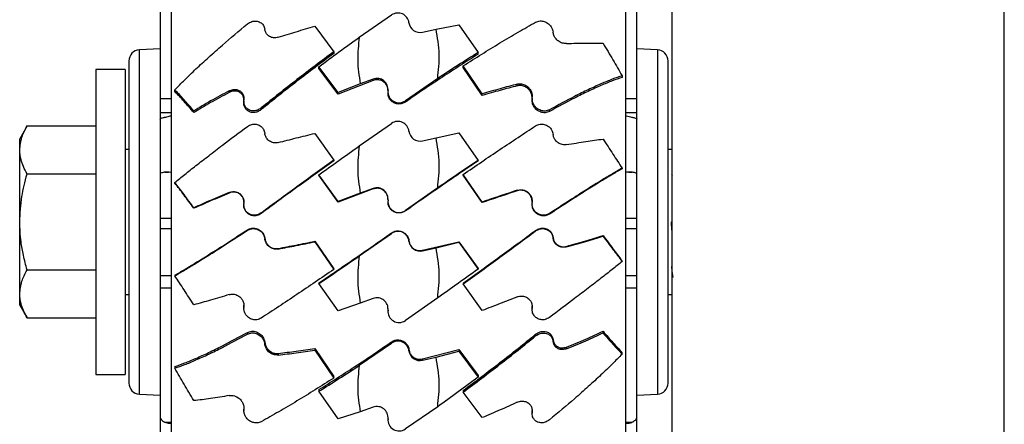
# Model space of a CAD drawing. Header units: inches. Extents: x 41.7 to 125.9, y 54.1 to 147.1.
# Tile 5 of 59: x 41.7 to 46.2, y 57.2 to 59. Entities that reach past the tile are written whole.
import ezdxf

# ---------------------------------------------------------------- set-up
doc = ezdxf.new("R2010")
doc.units = ezdxf.units.IN
doc.header["$LTSCALE"] = 20
doc.header["$MEASUREMENT"] = 0

msp = doc.modelspace()

# ---------------------------------------------------------------- linework, layer by layer
for p, q in [((42.4199, 61.3578), (42.4199, 54.8186)), ((42.4224, 58.0882), (42.4224, 61.3686)), ((44.4695, 61.3686), (44.4695, 58.0882)), ((44.472, 54.8186), (44.472, 61.3578)), ((44.679, 61.1982), (44.679, 56.4288)), ((46.179, 56.4288), (46.179, 61.1982)), ((42.371, 59.5603), (42.371, 58.6446)), ((44.521, 58.6446), (44.521, 59.5603)), ((43.2692, 58.9217), (43.4148, 59.0219)), ((43.0687, 58.971), (43.1548, 58.8559)), ((43.5539, 58.9445), (43.6159, 58.9582)), ((43.6159, 58.9582), (43.7187, 58.9769)), ((43.7187, 58.9769), (43.8048, 58.8521)), ((42.371, 58.8697), (42.2774, 58.8648)), ((42.2774, 58.852), (42.2774, 58.8648)), ((43.1548, 58.8559), (43.1548, 58.8484)), ((44.6146, 58.8648), (44.521, 58.8697)), ((44.6146, 58.8648), (44.6146, 58.5869)), ((42.23, 58.8149), (42.23, 58.8029)), ((42.2774, 57.3116), (42.2774, 58.852)), ((43.8048, 58.8446), (43.8048, 58.8521)), ((44.662, 58.5548), (44.662, 58.8149)), ((42.213, 58.7757), (42.081, 58.7757)), ((42.081, 58.7757), (42.081, 57.4007)), ((42.213, 58.7757), (42.213, 57.4007)), ((42.23, 58.8029), (42.23, 57.3615)), ((43.1732, 58.6718), (43.0872, 58.7884)), ((43.0872, 58.7809), (43.0872, 58.7884)), ((43.1732, 58.6643), (43.0872, 58.7809)), ((43.8232, 58.666), (43.7372, 58.7922)), ((43.7372, 58.7847), (43.7372, 58.7922)), ((43.8232, 58.6585), (43.7372, 58.7847)), ((43.332, 58.7266), (43.1732, 58.6643)), ((43.332, 58.7326), (43.2733, 58.7116)), ((43.332, 58.7266), (43.332, 58.7326)), ((43.6228, 58.735), (43.4771, 58.6348)), ((44.4548, 58.7478), (44.4548, 58.7403)), ((42.4372, 58.6766), (42.4372, 58.6841)), ((42.682, 58.6723), (42.682, 58.6797)), ((43.2733, 58.7116), (43.1732, 58.6718)), ((43.982, 58.7024), (43.982, 58.7099)), ((42.371, 58.6446), (42.371, 58.5812)), ((42.371, 58.6446), (42.4199, 58.6446)), ((42.7484, 58.6324), (42.7484, 58.6249)), ((43.1732, 58.6643), (43.1732, 58.6718)), ((43.3984, 58.6751), (43.3984, 58.6696)), ((43.4771, 58.6291), (43.4771, 58.6348)), ((43.8232, 58.6585), (43.8232, 58.666)), ((44.0484, 58.6448), (44.0484, 58.6373)), ((44.472, 58.6446), (44.521, 58.6446)), ((44.521, 58.5812), (44.521, 58.6446)), ((42.5232, 58.5816), (42.5232, 58.5891)), ((42.8271, 58.5948), (42.8271, 58.6023)), ((44.1271, 58.5866), (44.1271, 58.5941)), ((44.6146, 58.5869), (44.6146, 57.3116)), ((42.371, 58.5812), (42.371, 58.5524)), ((42.371, 58.5812), (42.4199, 58.5812)), ((42.371, 58.5524), (42.371, 58.3049)), ((44.472, 58.5812), (44.521, 58.5812)), ((44.521, 58.5524), (44.521, 58.5812)), ((44.521, 58.3049), (44.521, 58.5524)), ((44.662, 57.3615), (44.662, 58.5548)), ((41.7707, 58.5212), (41.7372, 58.4632)), ((41.7707, 58.5212), (42.081, 58.5212)), ((43.2692, 58.431), (43.4148, 58.5328)), ((41.7372, 58.413), (41.7372, 58.4632)), ((43.0687, 58.4879), (43.1548, 58.3671)), ((43.5539, 58.4543), (43.6159, 58.4682)), ((43.6159, 58.4682), (43.7187, 58.4899)), ((43.7187, 58.4899), (43.8048, 58.3659)), ((41.7372, 58.0882), (41.7372, 58.413)), ((42.23, 58.4157), (42.213, 58.4157)), ((44.679, 58.4157), (44.662, 58.4157)), ((43.1548, 58.3671), (43.1548, 58.3646)), ((43.8048, 58.3634), (43.8048, 58.3659)), ((44.4548, 58.3309), (44.4548, 58.3284)), ((41.7707, 58.3047), (42.081, 58.3047)), ((42.371, 58.3049), (42.371, 58.1059)), ((42.3925, 58.313), (42.4092, 58.313)), ((43.1732, 58.1799), (43.0872, 58.3011)), ((43.0872, 58.2986), (43.0872, 58.3011)), ((43.1732, 58.1774), (43.0872, 58.2986)), ((43.8232, 58.1779), (43.7372, 58.3024)), ((43.7372, 58.2999), (43.7372, 58.3024)), ((43.8232, 58.1754), (43.7372, 58.2999)), ((44.4855, 58.313), (44.4995, 58.313)), ((44.521, 58.1059), (44.521, 58.3049)), ((44.6816, 58.2981), (44.679, 58.3027)), ((42.4372, 58.2637), (42.4372, 58.2662)), ((43.332, 58.2369), (43.1732, 58.1774)), ((43.332, 58.2389), (43.2733, 58.2176)), ((43.332, 58.2369), (43.332, 58.2389)), ((43.6228, 58.2414), (43.4771, 58.1396)), ((42.682, 58.2187), (42.682, 58.2212)), ((43.2733, 58.2176), (43.1732, 58.1799)), ((43.982, 58.2288), (43.982, 58.2313)), ((42.5232, 58.1497), (42.5232, 58.1522)), ((42.7484, 58.1662), (42.7484, 58.1637)), ((43.1732, 58.1774), (43.1732, 58.1799)), ((43.3984, 58.1805), (43.3984, 58.1787)), ((43.8232, 58.1754), (43.8232, 58.1779)), ((44.0484, 58.1703), (44.0484, 58.1678)), ((42.371, 58.1059), (42.371, 58.058)), ((42.371, 58.1059), (42.4199, 58.1059)), ((42.8271, 58.1262), (42.8271, 58.1287)), ((43.4771, 58.1377), (43.4771, 58.1396)), ((44.1271, 58.1234), (44.1271, 58.126)), ((44.472, 58.1059), (44.521, 58.1059)), ((44.521, 58.058), (44.521, 58.1059)), ((41.7372, 57.7634), (41.7372, 58.0882)), ((42.371, 58.058), (42.371, 57.847)), ((42.371, 58.058), (42.4199, 58.058)), ((42.4224, 54.8078), (42.4224, 58.0882)), ((44.4695, 58.0882), (44.4695, 54.8078)), ((44.472, 58.058), (44.521, 58.058)), ((44.521, 57.847), (44.521, 58.058)), ((44.679, 58.0507), (44.6771, 58.0882)), ((42.7648, 58.053), (42.7648, 58.0504)), ((42.8432, 58.0116), (42.8432, 58.0141)), ((43.2692, 57.935), (43.4148, 58.0368)), ((43.4148, 58.0387), (43.4148, 58.0368)), ((44.0648, 58.0502), (44.0648, 58.0477)), ((44.1432, 58.0157), (44.1432, 58.0182)), ((44.3687, 58.0267), (44.3687, 58.0242)), ((42.9039, 57.9686), (42.9039, 57.966)), ((43.0687, 58.001), (43.1548, 57.8765)), ((43.0687, 58.001), (43.0687, 57.9985)), ((43.0687, 57.9985), (43.1548, 57.874)), ((43.4932, 58.0014), (43.4932, 58.0033)), ((43.5539, 57.9602), (43.7187, 57.999)), ((43.5539, 57.9582), (43.6159, 57.9721)), ((43.6159, 57.9721), (43.7187, 57.9965)), ((43.7187, 57.999), (43.7187, 57.9965)), ((43.7187, 57.999), (43.8048, 57.8778)), ((43.7187, 57.9965), (43.8048, 57.8753)), ((44.2039, 57.9781), (44.2039, 57.9756)), ((43.5539, 57.9602), (43.5539, 57.9582)), ((43.1548, 57.874), (43.1548, 57.8765)), ((43.8048, 57.8778), (43.8048, 57.8753)), ((44.4548, 57.9102), (44.4548, 57.9127)), ((41.7707, 57.8717), (42.081, 57.8717)), ((42.371, 57.847), (42.371, 57.789)), ((42.371, 57.847), (42.4199, 57.847)), ((42.4372, 57.848), (42.4372, 57.8455)), ((44.472, 57.847), (44.521, 57.847)), ((44.521, 57.789), (44.521, 57.847)), ((44.679, 57.8508), (44.6858, 57.839)), ((42.371, 57.789), (42.371, 57.2082)), ((42.4199, 57.789), (42.371, 57.789)), ((43.0872, 57.8131), (43.0872, 57.8105)), ((43.1732, 57.6865), (43.0872, 57.8105)), ((43.7372, 57.8118), (43.7372, 57.8093)), ((43.8232, 57.6885), (43.7372, 57.8093)), ((44.521, 57.789), (44.472, 57.789)), ((44.521, 57.2082), (44.521, 57.789)), ((41.7372, 57.7132), (41.7372, 57.7634)), ((42.213, 57.7607), (42.23, 57.7607)), ((43.332, 57.7429), (43.2733, 57.7215)), ((43.6228, 57.7454), (43.4771, 57.6436)), ((44.662, 57.7607), (44.679, 57.7607)), ((41.7372, 57.7132), (41.7707, 57.6552)), ((42.7484, 57.7013), (42.7484, 57.6987)), ((42.7485, 57.7013), (42.7488, 57.707)), ((42.7488, 57.707), (42.7486, 57.7127)), ((43.2733, 57.7215), (43.1732, 57.6865)), ((44.0488, 57.7028), (44.0486, 57.7086)), ((44.0488, 57.7003), (44.0488, 57.7028)), ((41.7707, 57.6552), (42.081, 57.6552)), ((43.3984, 57.6863), (43.3984, 57.6844)), ((43.3988, 57.692), (43.3985, 57.6977)), ((43.3988, 57.6902), (43.3988, 57.692)), ((43.3989, 57.6863), (43.3988, 57.692)), ((44.0484, 57.6971), (44.0484, 57.6946)), ((42.7648, 57.5898), (42.7648, 57.5823)), ((44.0648, 57.5816), (44.0648, 57.5741)), ((44.3687, 57.5948), (44.3687, 57.5873)), ((42.8432, 57.537), (42.8432, 57.5445)), ((43.2692, 57.4414), (43.4148, 57.5416)), ((43.4148, 57.5473), (43.4148, 57.5416)), ((44.1432, 57.5494), (44.1432, 57.5569)), ((44.2039, 57.5236), (44.2039, 57.5161)), ((42.9039, 57.4951), (42.9039, 57.4876)), ((43.0687, 57.518), (43.1548, 57.3917)), ((43.0687, 57.518), (43.0687, 57.5105)), ((43.0687, 57.5105), (43.1548, 57.3842)), ((43.4932, 57.5067), (43.4932, 57.5122)), ((43.5539, 57.4702), (43.7187, 57.5121)), ((43.5539, 57.4642), (43.6159, 57.4779)), ((43.6159, 57.4779), (43.7187, 57.5046)), ((43.7187, 57.5121), (43.8048, 57.3955)), ((43.7187, 57.5121), (43.7187, 57.5046)), ((43.7187, 57.5046), (43.8048, 57.388)), ((44.4548, 57.4923), (44.4548, 57.4998)), ((42.4372, 57.4361), (42.4372, 57.4286)), ((43.5539, 57.4702), (43.5539, 57.4642)), ((42.081, 57.4007), (42.213, 57.4007)), ((43.1548, 57.3842), (43.1548, 57.3917)), ((43.8048, 57.3955), (43.8048, 57.388)), ((42.2774, 57.3116), (42.371, 57.3067)), ((43.0872, 57.3318), (43.0872, 57.3243)), ((43.1732, 57.1995), (43.0872, 57.3243)), ((43.7372, 57.328), (43.7372, 57.3205)), ((43.8232, 57.2054), (43.7372, 57.3205)), ((44.521, 57.3067), (44.6146, 57.3116)), ((43.6228, 57.2547), (43.4771, 57.1545)), ((42.7484, 57.245), (42.7484, 57.2375)), ((43.2733, 57.2313), (43.1732, 57.1995)), ((43.332, 57.2523), (43.2733, 57.2313)), ((43.3988, 57.2058), (43.3985, 57.2114)), ((44.0484, 57.2325), (44.0484, 57.225)), ((44.0488, 57.2307), (44.0488, 57.2382)), ((42.371, 57.2082), (42.371, 56.9807)), ((42.3925, 57.1847), (42.4199, 57.1847)), ((43.3984, 57.2002), (43.3984, 57.1948)), ((43.3989, 57.2002), (43.3988, 57.2058)), ((43.3988, 57.2004), (43.3988, 57.2058)), ((44.472, 57.1847), (44.4995, 57.1847)), ((44.521, 56.9807), (44.521, 57.2082))]:
    msp.add_line(p, q)
for centre, radius, start, end in [((43.4435, 58.9807), 0.0501, 7.2366, 124.8504), ((43.5427, 58.9932), 0.0499, 187.0427, 282.9015), ((42.28, 58.8149), 0.05, 93, 180), ((44.612, 58.8149), 0.05, 0, 87), ((43.3493, 58.6859), 0.0498, 354.0489, 110.309), ((43.4484, 58.6757), 0.0499, 174.2108, 305.0501), ((43.4435, 58.4919), 0.05, 6.4237, 124.9838), ((43.5429, 58.503), 0.05, 186.4019, 282.6838), ((43.3491, 58.192), 0.05, 353.4392, 110.0346), ((43.4484, 58.1806), 0.05, 173.4573, 305.0059), ((43.4435, 57.9958), 0.05, 6.4237, 124.9838), ((43.5429, 58.007), 0.05, 186.4019, 282.6838), ((43.3491, 57.6959), 0.05, 353.4392, 110.0346), ((43.4484, 57.6845), 0.05, 173.4573, 305.0059), ((43.4435, 57.5004), 0.0501, 7.2366, 124.8504), ((43.5427, 57.5129), 0.0499, 187.0427, 282.9015), ((42.28, 57.3615), 0.05, 180, 267), ((44.612, 57.3615), 0.05, 273, 0), ((43.3493, 57.2056), 0.0498, 354.0489, 110.309), ((43.4484, 57.1954), 0.0499, 174.2108, 305.0501)]:
    msp.add_arc(centre, radius, start, end)
for points, knots in [([(42.7648, 58.9812), (42.7713, 58.9853), (42.7835, 58.9933), (42.8041, 58.9954), (42.8218, 58.9904), (42.8353, 58.979), (42.8416, 58.9669), (42.8429, 58.9589), (42.8432, 58.9567)], [0, 0, 0, 0, 0.215558, 0.412372, 0.623986, 0.7829, 0.942747, 1, 1, 1, 1]), ([(43.7372, 58.7922), (43.7654, 58.8101), (43.8218, 58.8458), (43.9048, 58.8965), (43.9864, 58.945), (44.0387, 58.9745), (44.0648, 58.9893)], [0, 0, 0, 0, 0.247132, 0.494259, 0.747133, 1, 1, 1, 1]), ([(44.0648, 58.9893), (44.0713, 58.9918), (44.0837, 58.9965), (44.1041, 58.9932), (44.1215, 58.9839), (44.1341, 58.9701), (44.141, 58.9566), (44.1426, 58.948), (44.1432, 58.9443)], [0, 0, 0, 0, 0.216418, 0.409836, 0.620623, 0.776753, 0.905961, 1, 1, 1, 1]), ([(42.4372, 58.6841), (42.4518, 58.6991), (42.4809, 58.7292), (42.5323, 58.7786), (42.589, 58.8307), (42.6648, 58.8978), (42.7263, 58.9491), (42.7648, 58.9812)], [0, 0, 0, 0, 0.172608, 0.345229, 0.52319, 0.701164, 1, 1, 1, 1]), ([(42.9039, 58.9212), (42.8963, 58.9197), (42.8824, 58.9171), (42.8636, 58.9236), (42.8508, 58.935), (42.8447, 58.9473), (42.8436, 58.9545), (42.8432, 58.9567)], [0, 0, 0, 0, 0.277192, 0.514344, 0.749244, 0.922467, 1, 1, 1, 1]), ([(42.9039, 58.9212), (42.9306, 58.9296), (42.9841, 58.9466), (43.0405, 58.9629), (43.0687, 58.971)], [0, 0, 0, 0, 0.498417, 1, 1, 1, 1]), ([(43.6228, 58.735), (43.6267, 58.7718), (43.6348, 58.8465), (43.6222, 58.9206), (43.6159, 58.9582)], [0, 0, 0, 0, 0.491758, 1, 1, 1, 1]), ([(44.2039, 58.8926), (44.1976, 58.893), (44.1851, 58.8937), (44.1676, 58.9028), (44.1545, 58.9157), (44.1461, 58.9298), (44.1442, 58.9396), (44.1432, 58.9443)], [0, 0, 0, 0, 0.255414, 0.505558, 0.698236, 0.854758, 1, 1, 1, 1]), ([(43.0872, 58.7884), (43.1171, 58.8107), (43.177, 58.8555), (43.2384, 58.8996), (43.2692, 58.9217)], [0, 0, 0, 0, 0.498474, 1, 1, 1, 1]), ([(43.2692, 58.9217), (43.2653, 58.8871), (43.2576, 58.8169), (43.268, 58.747), (43.2733, 58.7116)], [0, 0, 0, 0, 0.492757, 1, 1, 1, 1]), ([(43.1548, 58.8559), (43.1266, 58.835), (43.0702, 58.7932), (42.9872, 58.7297), (42.9055, 58.6658), (42.8532, 58.6235), (42.8271, 58.6023)], [0, 0, 0, 0, 0.247132, 0.494259, 0.747133, 1, 1, 1, 1]), ([(44.2039, 58.8926), (44.2336, 58.8939), (44.2935, 58.8964), (44.3436, 58.8949), (44.3687, 58.8942)], [0, 0, 0, 0, 0.497022, 1, 1, 1, 1]), ([(44.3687, 58.8942), (44.3839, 58.869), (44.4144, 58.8183), (44.4413, 58.7713), (44.4548, 58.7478)], [0, 0, 0, 0, 0.497989, 1, 1, 1, 1]), ([(43.1548, 58.8484), (43.1266, 58.8275), (43.0702, 58.7857), (42.9872, 58.7222), (42.9055, 58.6583), (42.8532, 58.616), (42.8271, 58.5948)], [0, 0, 0, 0, 0.247126, 0.494247, 0.747127, 1, 1, 1, 1]), ([(43.8048, 58.8446), (43.7782, 58.8279), (43.7252, 58.7945), (43.6436, 58.7415), (43.5608, 58.6865), (43.505, 58.6483), (43.4771, 58.6291)], [0, 0, 0, 0, 0.247577, 0.495158, 0.747578, 1, 1, 1, 1]), ([(43.8048, 58.8521), (43.7749, 58.8333), (43.7149, 58.7956), (43.6536, 58.7553), (43.6228, 58.735)], [0, 0, 0, 0, 0.498474, 1, 1, 1, 1]), ([(43.3985, 58.681), (43.3985, 58.6847), (43.3985, 58.6939), (43.3922, 58.7077), (43.381, 58.7202), (43.3661, 58.7281), (43.3489, 58.7311), (43.3377, 58.7281), (43.332, 58.7266)], [0, 0, 0, 0, 0.115124, 0.290408, 0.465452, 0.640312, 0.815375, 1, 1, 1, 1]), ([(44.4548, 58.7478), (44.4402, 58.7428), (44.411, 58.7327), (44.3596, 58.7114), (44.3029, 58.6855), (44.2271, 58.6484), (44.1656, 58.615), (44.1271, 58.5941)], [0, 0, 0, 0, 0.172608, 0.345229, 0.52319, 0.701164, 1, 1, 1, 1]), ([(44.4548, 58.7403), (44.4402, 58.7353), (44.411, 58.7253), (44.3597, 58.704), (44.303, 58.6781), (44.2272, 58.6409), (44.1657, 58.6075), (44.1271, 58.5866)], [0, 0, 0, 0, 0.1725191, 0.3450517, 0.5229196, 0.7008, 1, 1, 1, 1]), ([(42.5232, 58.5891), (42.508, 58.6065), (42.4776, 58.6413), (42.4507, 58.6698), (42.4372, 58.6841)], [0, 0, 0, 0, 0.497989, 1, 1, 1, 1]), ([(42.5232, 58.5816), (42.508, 58.599), (42.4776, 58.6338), (42.4507, 58.6623), (42.4372, 58.6766)], [0, 0, 0, 0, 0.497984, 1, 1, 1, 1]), ([(42.682, 58.6797), (42.6534, 58.6643), (42.596, 58.6334), (42.5476, 58.6039), (42.5232, 58.5891)], [0, 0, 0, 0, 0.49718, 1, 1, 1, 1]), ([(42.682, 58.6797), (42.6882, 58.6823), (42.7016, 58.6878), (42.7209, 58.6856), (42.7359, 58.6767), (42.745, 58.6648), (42.7494, 58.6514), (42.7489, 58.6421), (42.7488, 58.6381)], [0, 0, 0, 0, 0.2128358, 0.4632051, 0.6297917, 0.764824, 0.9006772, 1, 1, 1, 1]), ([(42.7486, 58.6363), (42.7487, 58.6389), (42.7489, 58.646), (42.7451, 58.6565), (42.7374, 58.6677), (42.7244, 58.6766), (42.7068, 58.68), (42.6919, 58.6771), (42.6839, 58.6732), (42.682, 58.6723)], [0, 0, 0, 0, 0.068521, 0.188026, 0.310242, 0.482706, 0.703716, 0.92842, 1, 1, 1, 1]), ([(43.982, 58.7099), (43.9562, 58.7031), (43.9045, 58.6895), (43.8504, 58.6738), (43.8232, 58.666)], [0, 0, 0, 0, 0.498554, 1, 1, 1, 1]), ([(43.982, 58.7024), (43.9562, 58.6957), (43.9045, 58.682), (43.8504, 58.6663), (43.8232, 58.6585)], [0, 0, 0, 0, 0.498553, 1, 1, 1, 1]), ([(43.982, 58.7099), (43.9882, 58.7108), (44.0006, 58.7125), (44.0194, 58.706), (44.0347, 58.6941), (44.045, 58.6784), (44.0494, 58.6633), (44.0489, 58.6541), (44.0488, 58.6505)], [0, 0, 0, 0, 0.194076, 0.387869, 0.587776, 0.74493, 0.902844, 1, 1, 1, 1]), ([(44.0486, 58.6487), (44.0486, 58.6517), (44.0487, 58.6596), (44.044, 58.6723), (44.0354, 58.6855), (44.0224, 58.6965), (44.0057, 58.7036), (43.9915, 58.7046), (43.9836, 58.7028), (43.982, 58.7024)], [0, 0, 0, 0, 0.086362, 0.227602, 0.375709, 0.544106, 0.736038, 0.94478, 1, 1, 1, 1]), ([(42.682, 58.6723), (42.6534, 58.6568), (42.596, 58.6259), (42.5476, 58.5964), (42.5232, 58.5816)], [0, 0, 0, 0, 0.4971797, 1, 1, 1, 1]), ([(42.8271, 58.6023), (42.8206, 58.5981), (42.8083, 58.5902), (42.7878, 58.5882), (42.7705, 58.593), (42.7578, 58.6035), (42.7505, 58.6162), (42.748, 58.6284), (42.7486, 58.6358), (42.7488, 58.6381)], [0, 0, 0, 0, 0.197513, 0.374035, 0.56641, 0.708901, 0.826823, 0.945299, 1, 1, 1, 1]), ([(43.4771, 58.6291), (43.4722, 58.6264), (43.4623, 58.621), (43.4451, 58.6195), (43.4285, 58.6233), (43.4141, 58.6324), (43.4037, 58.6457), (43.3987, 58.6589), (43.3988, 58.667), (43.3989, 58.6696)], [0, 0, 0, 0, 0.1545759, 0.3091512, 0.4637362, 0.6183227, 0.7728997, 0.9274699, 1, 1, 1, 1]), ([(44.1271, 58.5941), (44.1207, 58.5917), (44.1084, 58.587), (44.0878, 58.5903), (44.0701, 58.5999), (44.0566, 58.6149), (44.0494, 58.631), (44.0481, 58.6435), (44.0486, 58.6493), (44.0488, 58.6505)], [0, 0, 0, 0, 0.1967857, 0.3764593, 0.5696442, 0.7147183, 0.8606445, 0.9716249, 1, 1, 1, 1]), ([(44.1271, 58.5866), (44.1207, 58.5842), (44.1084, 58.5795), (44.0878, 58.5828), (44.0701, 58.5924), (44.0567, 58.6074), (44.0494, 58.6229), (44.0489, 58.6333), (44.0487, 58.6373)], [0, 0, 0, 0, 0.2059923, 0.3940168, 0.5962437, 0.7481719, 0.9009932, 1, 1, 1, 1]), ([(42.8271, 58.5948), (42.8206, 58.5906), (42.8083, 58.5827), (42.7878, 58.5807), (42.7705, 58.5855), (42.7578, 58.5959), (42.7506, 58.6087), (42.7482, 58.619), (42.7485, 58.6245), (42.7485, 58.6249)], [0, 0, 0, 0, 0.206826, 0.3917311, 0.593185, 0.7423245, 0.8657711, 0.9897982, 1, 1, 1, 1]), ([(42.371, 58.5524), (42.3719, 58.5537), (42.3738, 58.5565), (42.3844, 58.5591), (42.3915, 58.5603), (42.3925, 58.5604)], [0, 0, 0, 0, 0.464486, 0.928983, 1, 1, 1, 1]), ([(42.3925, 58.5604), (42.3985, 58.562), (42.4067, 58.564), (42.4172, 58.5667), (42.4199, 58.5673)], [0, 0, 0, 0, 0.743432, 1, 1, 1, 1]), ([(44.472, 58.5674), (44.4728, 58.5673), (44.4826, 58.5652), (44.4916, 58.5618), (44.4987, 58.5606), (44.4995, 58.5604)], [0, 0, 0, 0, 0.0768354, 0.9010574, 1, 1, 1, 1]), ([(44.4995, 58.5604), (44.5051, 58.5593), (44.5164, 58.5571), (44.5208, 58.5541), (44.5209, 58.5526), (44.521, 58.5524)], [0, 0, 0, 0, 0.464224, 0.928432, 1, 1, 1, 1]), ([(41.7372, 58.413), (41.7392, 58.4322), (41.742, 58.4598), (41.7568, 58.4957), (41.766, 58.5125), (41.7707, 58.5212)], [0, 0, 0, 0, 0.526067, 0.752562, 1, 1, 1, 1]), ([(42.4372, 58.2662), (42.4518, 58.2781), (42.4809, 58.3018), (42.5323, 58.3424), (42.589, 58.3864), (42.6648, 58.4444), (42.7263, 58.4904), (42.7648, 58.5192)], [0, 0, 0, 0, 0.172608, 0.345229, 0.52319, 0.701164, 1, 1, 1, 1]), ([(42.7648, 58.5192), (42.7713, 58.5228), (42.7835, 58.5298), (42.8041, 58.5301), (42.8218, 58.5235), (42.8353, 58.5106), (42.8416, 58.4978), (42.8429, 58.4895), (42.8432, 58.4873)], [0, 0, 0, 0, 0.215558, 0.412372, 0.623986, 0.7829, 0.942747, 1, 1, 1, 1]), ([(43.7372, 58.3024), (43.7654, 58.3216), (43.8218, 58.36), (43.9048, 58.4159), (43.9864, 58.4703), (44.0387, 58.5047), (44.0648, 58.5219)], [0, 0, 0, 0, 0.247132, 0.494259, 0.747133, 1, 1, 1, 1]), ([(44.0648, 58.5219), (44.0713, 58.525), (44.0837, 58.5309), (44.1041, 58.5293), (44.1215, 58.5214), (44.1341, 58.5085), (44.141, 58.4955), (44.1426, 58.4868), (44.1432, 58.4831)], [0, 0, 0, 0, 0.2164176, 0.4098359, 0.6206234, 0.7767534, 0.9059613, 1, 1, 1, 1]), ([(42.9039, 58.4464), (42.8963, 58.4455), (42.8824, 58.4438), (42.8636, 58.4518), (42.8508, 58.4644), (42.8447, 58.4775), (42.8436, 58.485), (42.8432, 58.4873)], [0, 0, 0, 0, 0.2771924, 0.5143443, 0.7492437, 0.9224669, 1, 1, 1, 1]), ([(42.9039, 58.4464), (42.9306, 58.4533), (42.9841, 58.467), (43.0405, 58.4809), (43.0687, 58.4879)], [0, 0, 0, 0, 0.498417, 1, 1, 1, 1]), ([(43.6228, 58.2414), (43.6267, 58.2787), (43.6348, 58.3546), (43.6222, 58.4299), (43.6159, 58.4682)], [0, 0, 0, 0, 0.491758, 1, 1, 1, 1]), ([(44.2039, 58.4369), (44.1976, 58.4365), (44.1851, 58.4358), (44.1676, 58.4433), (44.1545, 58.455), (44.1461, 58.4686), (44.1442, 58.4784), (44.1432, 58.4831)], [0, 0, 0, 0, 0.255414, 0.505558, 0.698236, 0.854758, 1, 1, 1, 1]), ([(44.2039, 58.4369), (44.2336, 58.4418), (44.2935, 58.4516), (44.3436, 58.4586), (44.3687, 58.4622)], [0, 0, 0, 0, 0.497022, 1, 1, 1, 1]), ([(44.3687, 58.4622), (44.3839, 58.4392), (44.4144, 58.3931), (44.4413, 58.3517), (44.4548, 58.3309)], [0, 0, 0, 0, 0.4979888, 1, 1, 1, 1]), ([(41.7707, 58.3047), (41.7648, 58.3157), (41.7536, 58.3366), (41.7405, 58.3727), (41.7384, 58.398), (41.7372, 58.413)], [0, 0, 0, 0, 0.310872, 0.590959, 1, 1, 1, 1]), ([(43.0872, 58.3011), (43.1171, 58.3226), (43.177, 58.3657), (43.2384, 58.4092), (43.2692, 58.431)], [0, 0, 0, 0, 0.498474, 1, 1, 1, 1]), ([(43.2692, 58.431), (43.2653, 58.3959), (43.2576, 58.3246), (43.268, 58.2536), (43.2733, 58.2176)], [0, 0, 0, 0, 0.492757, 1, 1, 1, 1]), ([(43.1548, 58.3671), (43.1266, 58.3469), (43.0702, 58.3065), (42.9872, 58.2463), (42.9055, 58.1867), (42.8532, 58.148), (42.8271, 58.1287)], [0, 0, 0, 0, 0.247132, 0.494259, 0.747133, 1, 1, 1, 1]), ([(43.1548, 58.3646), (43.1266, 58.3444), (43.0702, 58.304), (42.9872, 58.2438), (42.9055, 58.1842), (42.8532, 58.1455), (42.8271, 58.1262)], [0, 0, 0, 0, 0.247126, 0.494247, 0.747127, 1, 1, 1, 1]), ([(43.8048, 58.3659), (43.7749, 58.3456), (43.7149, 58.3048), (43.6536, 58.2626), (43.6228, 58.2414)], [0, 0, 0, 0, 0.498474, 1, 1, 1, 1]), ([(43.8048, 58.3634), (43.7782, 58.3453), (43.7252, 58.3093), (43.6436, 58.2533), (43.5608, 58.1961), (43.505, 58.1572), (43.4771, 58.1377)], [0, 0, 0, 0, 0.247577, 0.495158, 0.747578, 1, 1, 1, 1]), ([(44.4548, 58.3309), (44.4402, 58.3224), (44.411, 58.3054), (44.3596, 58.2742), (44.3029, 58.2389), (44.2271, 58.191), (44.1656, 58.151), (44.1271, 58.126)], [0, 0, 0, 0, 0.172608, 0.345229, 0.52319, 0.701164, 1, 1, 1, 1]), ([(44.4548, 58.3284), (44.4402, 58.3199), (44.411, 58.3029), (44.3597, 58.2717), (44.303, 58.2365), (44.2272, 58.1885), (44.1657, 58.1485), (44.1271, 58.1234)], [0, 0, 0, 0, 0.172519, 0.345052, 0.52292, 0.7008, 1, 1, 1, 1]), ([(41.7372, 58.0882), (41.7392, 58.1268), (41.742, 58.1819), (41.7568, 58.2537), (41.766, 58.2872), (41.7707, 58.3047)], [0, 0, 0, 0, 0.526067, 0.752562, 1, 1, 1, 1]), ([(42.3925, 58.313), (42.3868, 58.3119), (42.3755, 58.3096), (42.3712, 58.3067), (42.371, 58.3051), (42.371, 58.3049)], [0, 0, 0, 0, 0.4642236, 0.9284325, 1, 1, 1, 1]), ([(42.4199, 58.3116), (42.4191, 58.3117), (42.4094, 58.3129), (42.4004, 58.3141), (42.3932, 58.3131), (42.3925, 58.313)], [0, 0, 0, 0, 0.076835, 0.901057, 1, 1, 1, 1]), ([(44.4995, 58.313), (44.4934, 58.3132), (44.4853, 58.3135), (44.4747, 58.312), (44.472, 58.3116)], [0, 0, 0, 0, 0.743432, 1, 1, 1, 1]), ([(44.521, 58.3049), (44.52, 58.3063), (44.5182, 58.309), (44.5076, 58.3116), (44.5004, 58.3128), (44.4995, 58.313)], [0, 0, 0, 0, 0.4644862, 0.9289831, 1, 1, 1, 1]), ([(42.5232, 58.1522), (42.508, 58.1725), (42.4776, 58.2133), (42.4507, 58.2485), (42.4372, 58.2662)], [0, 0, 0, 0, 0.497989, 1, 1, 1, 1]), ([(42.5232, 58.1497), (42.508, 58.17), (42.4776, 58.2108), (42.4507, 58.246), (42.4372, 58.2637)], [0, 0, 0, 0, 0.497984, 1, 1, 1, 1]), ([(43.3985, 58.1902), (43.3985, 58.1939), (43.3985, 58.2032), (43.3922, 58.2172), (43.381, 58.2299), (43.3661, 58.2381), (43.3489, 58.2413), (43.3377, 58.2384), (43.332, 58.2369)], [0, 0, 0, 0, 0.115124, 0.290408, 0.465452, 0.640312, 0.815375, 1, 1, 1, 1]), ([(43.982, 58.2313), (43.9882, 58.2326), (44.0006, 58.2352), (44.0194, 58.23), (44.0347, 58.2191), (44.045, 58.204), (44.0494, 58.1891), (44.0489, 58.1797), (44.0488, 58.1761)], [0, 0, 0, 0, 0.194076, 0.387869, 0.587776, 0.74493, 0.902844, 1, 1, 1, 1]), ([(44.0486, 58.1794), (44.0486, 58.1824), (44.0487, 58.1904), (44.044, 58.2029), (44.0354, 58.2155), (44.0224, 58.2257), (44.0057, 58.2317), (43.9915, 58.2316), (43.9836, 58.2293), (43.982, 58.2288)], [0, 0, 0, 0, 0.086362, 0.227602, 0.375709, 0.544106, 0.736038, 0.94478, 1, 1, 1, 1]), ([(42.682, 58.2212), (42.6534, 58.2091), (42.596, 58.1847), (42.5476, 58.1631), (42.5232, 58.1522)], [0, 0, 0, 0, 0.49718, 1, 1, 1, 1]), ([(42.682, 58.2187), (42.6534, 58.2066), (42.596, 58.1822), (42.5476, 58.1606), (42.5232, 58.1497)], [0, 0, 0, 0, 0.49718, 1, 1, 1, 1]), ([(42.682, 58.2212), (42.6882, 58.2231), (42.7016, 58.2271), (42.7209, 58.2228), (42.7359, 58.2123), (42.745, 58.1993), (42.7494, 58.1853), (42.7489, 58.1759), (42.7488, 58.172)], [0, 0, 0, 0, 0.212836, 0.463205, 0.629792, 0.764824, 0.900677, 1, 1, 1, 1]), ([(42.7486, 58.1752), (42.7487, 58.1778), (42.7489, 58.185), (42.7451, 58.196), (42.7374, 58.2081), (42.7244, 58.2185), (42.7068, 58.2237), (42.6919, 58.2225), (42.6839, 58.2194), (42.682, 58.2187)], [0, 0, 0, 0, 0.068521, 0.188026, 0.310242, 0.482706, 0.703716, 0.92842, 1, 1, 1, 1]), ([(43.982, 58.2313), (43.9562, 58.2228), (43.9045, 58.2056), (43.8504, 58.1872), (43.8232, 58.1779)], [0, 0, 0, 0, 0.498554, 1, 1, 1, 1]), ([(43.982, 58.2288), (43.9562, 58.2203), (43.9045, 58.2031), (43.8504, 58.1847), (43.8232, 58.1754)], [0, 0, 0, 0, 0.498553, 1, 1, 1, 1]), ([(42.8271, 58.1262), (42.8206, 58.1225), (42.8083, 58.1156), (42.7878, 58.1154), (42.7705, 58.1218), (42.7578, 58.1335), (42.7506, 58.1472), (42.7482, 58.1577), (42.7485, 58.1632), (42.7485, 58.1637)], [0, 0, 0, 0, 0.206826, 0.3917311, 0.593185, 0.7423245, 0.8657711, 0.9897982, 1, 1, 1, 1]), ([(42.8271, 58.1287), (42.8206, 58.125), (42.8083, 58.1181), (42.7878, 58.1179), (42.7705, 58.1243), (42.7578, 58.1361), (42.7505, 58.1497), (42.748, 58.1622), (42.7486, 58.1696), (42.7488, 58.172)], [0, 0, 0, 0, 0.197513, 0.374035, 0.56641, 0.708901, 0.826823, 0.945299, 1, 1, 1, 1]), ([(43.4771, 58.1377), (43.4722, 58.1349), (43.4623, 58.1294), (43.4451, 58.1279), (43.4285, 58.1317), (43.4141, 58.141), (43.4037, 58.1544), (43.3987, 58.1678), (43.3988, 58.176), (43.3989, 58.1787)], [0, 0, 0, 0, 0.154576, 0.309151, 0.463736, 0.618323, 0.7729, 0.92747, 1, 1, 1, 1]), ([(44.1271, 58.126), (44.1207, 58.1229), (44.1084, 58.117), (44.0878, 58.1186), (44.0701, 58.1267), (44.0566, 58.1407), (44.0494, 58.1564), (44.0481, 58.1689), (44.0486, 58.1749), (44.0488, 58.1761)], [0, 0, 0, 0, 0.196786, 0.376459, 0.569644, 0.714718, 0.860644, 0.971625, 1, 1, 1, 1]), ([(44.1271, 58.1234), (44.1207, 58.1204), (44.1084, 58.1145), (44.0878, 58.116), (44.0701, 58.1242), (44.0567, 58.1382), (44.0494, 58.1533), (44.0489, 58.1637), (44.0487, 58.1679)], [0, 0, 0, 0, 0.205992, 0.394017, 0.596244, 0.748172, 0.900993, 1, 1, 1, 1]), ([(41.7707, 57.8717), (41.7648, 57.8937), (41.7536, 57.9355), (41.7405, 58.0077), (41.7384, 58.0582), (41.7372, 58.0882)], [0, 0, 0, 0, 0.310872, 0.590959, 1, 1, 1, 1]), ([(42.7648, 58.053), (42.7713, 58.056), (42.7835, 58.0619), (42.8041, 58.0604), (42.8218, 58.0522), (42.8353, 58.0382), (42.8416, 58.0247), (42.8429, 58.0163), (42.8432, 58.0141)], [0, 0, 0, 0, 0.215549, 0.412297, 0.623906, 0.782882, 0.942794, 1, 1, 1, 1]), ([(42.7648, 58.0504), (42.7713, 58.0535), (42.7835, 58.0594), (42.8041, 58.0578), (42.8218, 58.0497), (42.8353, 58.0357), (42.8416, 58.0222), (42.8429, 58.0138), (42.8432, 58.0116)], [0, 0, 0, 0, 0.215558, 0.412372, 0.623986, 0.7829, 0.942747, 1, 1, 1, 1]), ([(44.0648, 58.0502), (44.0713, 58.0539), (44.0837, 58.0608), (44.1041, 58.061), (44.1215, 58.0546), (44.1341, 58.0429), (44.141, 58.0304), (44.1426, 58.0219), (44.1432, 58.0182)], [0, 0, 0, 0, 0.216424, 0.409909, 0.620711, 0.776771, 0.905946, 1, 1, 1, 1]), ([(44.0648, 58.0477), (44.0713, 58.0514), (44.0837, 58.0583), (44.1041, 58.0585), (44.1215, 58.0521), (44.1341, 58.0403), (44.141, 58.0279), (44.1426, 58.0193), (44.1432, 58.0157)], [0, 0, 0, 0, 0.216418, 0.409836, 0.620623, 0.776753, 0.905961, 1, 1, 1, 1]), ([(42.4372, 57.848), (42.4518, 57.8565), (42.4809, 57.8735), (42.5322, 57.9047), (42.5889, 57.9399), (42.6647, 57.9879), (42.7263, 58.0279), (42.7648, 58.053)], [0, 0, 0, 0, 0.172519, 0.345052, 0.52292, 0.7008, 1, 1, 1, 1]), ([(42.4372, 57.8455), (42.4518, 57.854), (42.4809, 57.871), (42.5323, 57.9022), (42.589, 57.9375), (42.6648, 57.9854), (42.7263, 58.0254), (42.7648, 58.0504)], [0, 0, 0, 0, 0.172608, 0.345229, 0.52319, 0.701164, 1, 1, 1, 1]), ([(42.8432, 58.0141), (42.8443, 58.0089), (42.8464, 57.9985), (42.8553, 57.9851), (42.8676, 57.9745), (42.8844, 57.9672), (42.8971, 57.9681), (42.9039, 57.9686)], [0, 0, 0, 0, 0.172722, 0.344805, 0.533293, 0.749102, 1, 1, 1, 1]), ([(42.9039, 57.966), (42.8963, 57.9656), (42.8824, 57.9649), (42.8636, 57.9743), (42.8508, 57.988), (42.8447, 58.0016), (42.8436, 58.0092), (42.8432, 58.0116)], [0, 0, 0, 0, 0.277192, 0.514344, 0.749244, 0.922467, 1, 1, 1, 1]), ([(43.0872, 57.8131), (43.1137, 57.8311), (43.1667, 57.8671), (43.2483, 57.9231), (43.3311, 57.9803), (43.3869, 58.0192), (43.4148, 58.0387)], [0, 0, 0, 0, 0.247577, 0.495158, 0.747578, 1, 1, 1, 1]), ([(43.4148, 58.0387), (43.4198, 58.0415), (43.4296, 58.047), (43.4468, 58.0485), (43.4634, 58.0447), (43.4778, 58.0354), (43.4883, 58.022), (43.4923, 58.0104), (43.4931, 58.004), (43.4932, 58.0033)], [0, 0, 0, 0, 0.162823, 0.325646, 0.488479, 0.651313, 0.814138, 0.976955, 1, 1, 1, 1]), ([(43.7372, 57.8118), (43.7654, 57.832), (43.8218, 57.8724), (43.9048, 57.9326), (43.9864, 57.9922), (44.0387, 58.0309), (44.0648, 58.0502)], [0, 0, 0, 0, 0.247126, 0.494247, 0.747127, 1, 1, 1, 1]), ([(43.7372, 57.8093), (43.7654, 57.8295), (43.8218, 57.8699), (43.9048, 57.9301), (43.9864, 57.9897), (44.0387, 58.0284), (44.0648, 58.0477)], [0, 0, 0, 0, 0.247132, 0.494259, 0.747133, 1, 1, 1, 1]), ([(44.1432, 58.0182), (44.1442, 58.0135), (44.146, 58.0042), (44.1541, 57.9916), (44.1668, 57.981), (44.1846, 57.9749), (44.1973, 57.977), (44.2039, 57.9781)], [0, 0, 0, 0, 0.145823, 0.291086, 0.484922, 0.733789, 1, 1, 1, 1]), ([(44.2039, 57.9756), (44.1976, 57.9746), (44.1851, 57.9724), (44.1676, 57.9781), (44.1545, 57.9886), (44.1461, 58.0013), (44.1442, 58.0111), (44.1432, 58.0157)], [0, 0, 0, 0, 0.255414, 0.505558, 0.698236, 0.854758, 1, 1, 1, 1]), ([(44.2039, 57.9781), (44.2336, 57.9866), (44.2935, 58.0036), (44.3436, 58.019), (44.3687, 58.0267)], [0, 0, 0, 0, 0.497022, 1, 1, 1, 1]), ([(44.2039, 57.9756), (44.2336, 57.9841), (44.2935, 58.0011), (44.3436, 58.0165), (44.3687, 58.0242)], [0, 0, 0, 0, 0.4970216, 1, 1, 1, 1]), ([(44.3687, 58.0267), (44.3839, 58.0064), (44.4144, 57.9656), (44.4413, 57.9304), (44.4548, 57.9127)], [0, 0, 0, 0, 0.497984, 1, 1, 1, 1]), ([(44.3687, 58.0242), (44.3839, 58.0039), (44.4144, 57.9631), (44.4413, 57.9279), (44.4548, 57.9102)], [0, 0, 0, 0, 0.497989, 1, 1, 1, 1]), ([(42.9039, 57.9686), (42.9306, 57.9737), (42.9841, 57.984), (43.0405, 57.9953), (43.0687, 58.001)], [0, 0, 0, 0, 0.498416, 1, 1, 1, 1]), ([(42.9039, 57.966), (42.9306, 57.9712), (42.9841, 57.9815), (43.0405, 57.9928), (43.0687, 57.9985)], [0, 0, 0, 0, 0.498417, 1, 1, 1, 1]), ([(43.4932, 58.0033), (43.4944, 57.9977), (43.4967, 57.9867), (43.5069, 57.9728), (43.5207, 57.9631), (43.5371, 57.9581), (43.5483, 57.9595), (43.5539, 57.9602)], [0, 0, 0, 0, 0.199953, 0.399917, 0.599613, 0.799296, 1, 1, 1, 1]), ([(43.6228, 57.7454), (43.6267, 57.7827), (43.6348, 57.8586), (43.6222, 57.9339), (43.6159, 57.9721)], [0, 0, 0, 0, 0.491758, 1, 1, 1, 1]), ([(43.0872, 57.8105), (43.1171, 57.8308), (43.177, 57.8716), (43.2384, 57.9138), (43.2692, 57.935)], [0, 0, 0, 0, 0.498474, 1, 1, 1, 1]), ([(43.2692, 57.935), (43.2653, 57.8998), (43.2576, 57.8285), (43.268, 57.7575), (43.2733, 57.7215)], [0, 0, 0, 0, 0.492757, 1, 1, 1, 1]), ([(44.4548, 57.9102), (44.4402, 57.8983), (44.411, 57.8746), (44.3596, 57.834), (44.3029, 57.79), (44.2271, 57.732), (44.1656, 57.686), (44.1271, 57.6572)], [0, 0, 0, 0, 0.1726078, 0.3452292, 0.5231902, 0.7011638, 1, 1, 1, 1]), ([(44.6858, 57.8402), (44.6853, 57.8408), (44.684, 57.8425), (44.6819, 57.8564), (44.6801, 57.872), (44.6792, 57.8851), (44.679, 57.8875)], [0, 0, 0, 0, 0.2090722, 0.5634305, 0.9177889, 1, 1, 1, 1]), ([(41.7372, 57.7634), (41.7392, 57.7827), (41.742, 57.8103), (41.7568, 57.8462), (41.766, 57.863), (41.7707, 57.8717)], [0, 0, 0, 0, 0.526067, 0.752562, 1, 1, 1, 1]), ([(42.5232, 57.7142), (42.508, 57.7372), (42.4776, 57.7833), (42.4507, 57.8247), (42.4372, 57.8455)], [0, 0, 0, 0, 0.497989, 1, 1, 1, 1]), ([(43.1548, 57.874), (43.1266, 57.8548), (43.0702, 57.8164), (42.9872, 57.7605), (42.9055, 57.7061), (42.8532, 57.6717), (42.8271, 57.6545)], [0, 0, 0, 0, 0.247132, 0.494259, 0.747133, 1, 1, 1, 1]), ([(43.8048, 57.8753), (43.7749, 57.8538), (43.7149, 57.8107), (43.6536, 57.7672), (43.6228, 57.7454)], [0, 0, 0, 0, 0.4984737, 1, 1, 1, 1]), ([(41.7707, 57.6552), (41.7648, 57.6662), (41.7536, 57.6871), (41.7405, 57.7232), (41.7384, 57.7485), (41.7372, 57.7634)], [0, 0, 0, 0, 0.310872, 0.590959, 1, 1, 1, 1]), ([(42.682, 57.7606), (42.6534, 57.7519), (42.596, 57.7346), (42.5476, 57.721), (42.5232, 57.7142)], [0, 0, 0, 0, 0.49718, 1, 1, 1, 1]), ([(42.682, 57.7606), (42.6882, 57.7617), (42.7016, 57.7642), (42.7209, 57.7579), (42.7359, 57.7459), (42.745, 57.7321), (42.7494, 57.7177), (42.7489, 57.7084), (42.7488, 57.7045)], [0, 0, 0, 0, 0.2128358, 0.4632051, 0.6297917, 0.764824, 0.9006772, 1, 1, 1, 1]), ([(43.982, 57.7504), (43.9562, 57.7403), (43.9045, 57.7199), (43.8504, 57.699), (43.8232, 57.6885)], [0, 0, 0, 0, 0.4985539, 1, 1, 1, 1]), ([(43.982, 57.7504), (43.9882, 57.7521), (44.0006, 57.7556), (44.0194, 57.7517), (44.0347, 57.7421), (44.045, 57.7278), (44.0494, 57.7133), (44.0489, 57.7039), (44.0488, 57.7003)], [0, 0, 0, 0, 0.194076, 0.387869, 0.587776, 0.74493, 0.902844, 1, 1, 1, 1]), ([(42.8271, 57.6545), (42.8206, 57.6514), (42.8083, 57.6455), (42.7878, 57.6471), (42.7705, 57.655), (42.7578, 57.6679), (42.7505, 57.6821), (42.748, 57.6948), (42.7486, 57.7022), (42.7488, 57.7045)], [0, 0, 0, 0, 0.197513, 0.374035, 0.56641, 0.708901, 0.826823, 0.945299, 1, 1, 1, 1]), ([(44.1271, 57.6572), (44.1207, 57.6536), (44.1084, 57.6466), (44.0878, 57.6463), (44.0701, 57.6529), (44.0566, 57.6658), (44.0494, 57.6808), (44.0481, 57.6931), (44.0486, 57.6991), (44.0488, 57.7003)], [0, 0, 0, 0, 0.196786, 0.376459, 0.569644, 0.714718, 0.860644, 0.971625, 1, 1, 1, 1]), ([(44.0487, 57.6971), (44.0486, 57.6978), (44.0483, 57.6997), (44.0486, 57.7016), (44.0488, 57.7028)], [0, 0, 0, 0, 0.366596, 1, 1, 1, 1]), ([(42.4372, 57.4361), (42.4518, 57.4411), (42.4809, 57.4511), (42.5322, 57.4724), (42.5889, 57.4983), (42.6647, 57.5355), (42.7263, 57.5689), (42.7648, 57.5898)], [0, 0, 0, 0, 0.172519, 0.345052, 0.52292, 0.7008, 1, 1, 1, 1]), ([(42.4372, 57.4286), (42.4518, 57.4336), (42.4809, 57.4437), (42.5323, 57.465), (42.589, 57.4909), (42.6648, 57.528), (42.7263, 57.5614), (42.7648, 57.5823)], [0, 0, 0, 0, 0.1726078, 0.3452292, 0.5231902, 0.7011638, 1, 1, 1, 1]), ([(42.7648, 57.5898), (42.7713, 57.5922), (42.7835, 57.5969), (42.8041, 57.5936), (42.8218, 57.584), (42.8353, 57.569), (42.8416, 57.5552), (42.8429, 57.5468), (42.8432, 57.5445)], [0, 0, 0, 0, 0.215549, 0.412297, 0.623906, 0.782882, 0.942794, 1, 1, 1, 1]), ([(42.7648, 57.5823), (42.7713, 57.5847), (42.7835, 57.5894), (42.8041, 57.5861), (42.8218, 57.5765), (42.8353, 57.5615), (42.8416, 57.5477), (42.8429, 57.5393), (42.8432, 57.537)], [0, 0, 0, 0, 0.215558, 0.412372, 0.623986, 0.7829, 0.942747, 1, 1, 1, 1]), ([(43.7372, 57.328), (43.7654, 57.3489), (43.8218, 57.3907), (43.9048, 57.4542), (43.9864, 57.5181), (44.0387, 57.5604), (44.0648, 57.5816)], [0, 0, 0, 0, 0.2471258, 0.4942465, 0.7471271, 1, 1, 1, 1]), ([(43.7372, 57.3205), (43.7654, 57.3414), (43.8218, 57.3832), (43.9048, 57.4467), (43.9864, 57.5106), (44.0387, 57.5529), (44.0648, 57.5741)], [0, 0, 0, 0, 0.247132, 0.494259, 0.747133, 1, 1, 1, 1]), ([(44.0648, 57.5816), (44.0713, 57.5858), (44.0837, 57.5937), (44.1041, 57.5957), (44.1215, 57.5909), (44.1341, 57.5804), (44.141, 57.5688), (44.1426, 57.5605), (44.1432, 57.5569)], [0, 0, 0, 0, 0.216424, 0.409909, 0.620711, 0.776771, 0.905946, 1, 1, 1, 1]), ([(44.0648, 57.5741), (44.0713, 57.5783), (44.0837, 57.5862), (44.1041, 57.5882), (44.1215, 57.5834), (44.1341, 57.5729), (44.141, 57.5613), (44.1426, 57.553), (44.1432, 57.5494)], [0, 0, 0, 0, 0.216418, 0.409836, 0.620623, 0.776753, 0.905961, 1, 1, 1, 1]), ([(44.2039, 57.5236), (44.2336, 57.5355), (44.2935, 57.5595), (44.3436, 57.583), (44.3687, 57.5948)], [0, 0, 0, 0, 0.4970216, 1, 1, 1, 1]), ([(44.2039, 57.5161), (44.2336, 57.528), (44.2935, 57.552), (44.3436, 57.5755), (44.3687, 57.5873)], [0, 0, 0, 0, 0.497022, 1, 1, 1, 1]), ([(44.3687, 57.5948), (44.3839, 57.5774), (44.4144, 57.5426), (44.4413, 57.5141), (44.4548, 57.4998)], [0, 0, 0, 0, 0.497984, 1, 1, 1, 1]), ([(44.3687, 57.5873), (44.3839, 57.5699), (44.4144, 57.5351), (44.4413, 57.5066), (44.4548, 57.4923)], [0, 0, 0, 0, 0.497989, 1, 1, 1, 1]), ([(42.8432, 57.5445), (42.8443, 57.5393), (42.8464, 57.5288), (42.8553, 57.5149), (42.8676, 57.5035), (42.8844, 57.4951), (42.8971, 57.4951), (42.9039, 57.4951)], [0, 0, 0, 0, 0.172722, 0.344805, 0.533293, 0.749102, 1, 1, 1, 1]), ([(42.9039, 57.4876), (42.8963, 57.4877), (42.8824, 57.4879), (42.8636, 57.4986), (42.8508, 57.5131), (42.8447, 57.5271), (42.8436, 57.5347), (42.8432, 57.537)], [0, 0, 0, 0, 0.277192, 0.514344, 0.749244, 0.922467, 1, 1, 1, 1]), ([(43.0872, 57.3318), (43.1137, 57.3485), (43.1667, 57.3819), (43.2483, 57.4349), (43.3311, 57.4899), (43.3869, 57.5281), (43.4148, 57.5473)], [0, 0, 0, 0, 0.247577, 0.495158, 0.747578, 1, 1, 1, 1]), ([(43.4148, 57.5473), (43.4198, 57.55), (43.4296, 57.5554), (43.4468, 57.5569), (43.4634, 57.5531), (43.4778, 57.544), (43.4883, 57.5307), (43.4923, 57.5193), (43.4931, 57.513), (43.4932, 57.5122)], [0, 0, 0, 0, 0.162823, 0.325646, 0.488479, 0.651313, 0.814138, 0.976955, 1, 1, 1, 1]), ([(44.1432, 57.5569), (44.1442, 57.5524), (44.146, 57.5433), (44.1541, 57.5316), (44.1668, 57.5225), (44.1846, 57.5183), (44.1973, 57.5218), (44.2039, 57.5236)], [0, 0, 0, 0, 0.145823, 0.291086, 0.484922, 0.733789, 1, 1, 1, 1]), ([(44.2039, 57.5161), (44.1976, 57.5144), (44.1851, 57.5109), (44.1676, 57.5147), (44.1545, 57.5237), (44.1461, 57.5355), (44.1442, 57.5449), (44.1432, 57.5494)], [0, 0, 0, 0, 0.255414, 0.505558, 0.698236, 0.854758, 1, 1, 1, 1]), ([(42.9039, 57.4951), (42.9306, 57.4984), (42.9841, 57.5051), (43.0405, 57.5137), (43.0687, 57.518)], [0, 0, 0, 0, 0.498416, 1, 1, 1, 1]), ([(42.9039, 57.4876), (42.9306, 57.4909), (42.9841, 57.4976), (43.0405, 57.5062), (43.0687, 57.5105)], [0, 0, 0, 0, 0.498417, 1, 1, 1, 1]), ([(43.4932, 57.5122), (43.4944, 57.5068), (43.4967, 57.4959), (43.5069, 57.4822), (43.5207, 57.4727), (43.5371, 57.4679), (43.5483, 57.4694), (43.5539, 57.4702)], [0, 0, 0, 0, 0.199953, 0.399917, 0.599613, 0.799296, 1, 1, 1, 1]), ([(43.6228, 57.2547), (43.6267, 57.2915), (43.6348, 57.3661), (43.6222, 57.4402), (43.6159, 57.4779)], [0, 0, 0, 0, 0.491758, 1, 1, 1, 1]), ([(44.4548, 57.4923), (44.4402, 57.4773), (44.411, 57.4472), (44.3596, 57.3978), (44.3029, 57.3457), (44.2271, 57.2786), (44.1656, 57.2274), (44.1271, 57.1952)], [0, 0, 0, 0, 0.172608, 0.345229, 0.52319, 0.701164, 1, 1, 1, 1]), ([(43.0872, 57.3243), (43.1171, 57.3431), (43.177, 57.3808), (43.2384, 57.4211), (43.2692, 57.4414)], [0, 0, 0, 0, 0.498474, 1, 1, 1, 1]), ([(43.2692, 57.4414), (43.2653, 57.4068), (43.2576, 57.3366), (43.268, 57.2667), (43.2733, 57.2313)], [0, 0, 0, 0, 0.492757, 1, 1, 1, 1]), ([(42.5232, 57.2822), (42.508, 57.3074), (42.4776, 57.3581), (42.4507, 57.4051), (42.4372, 57.4286)], [0, 0, 0, 0, 0.497989, 1, 1, 1, 1]), ([(43.8048, 57.388), (43.7749, 57.3657), (43.7149, 57.3209), (43.6536, 57.2768), (43.6228, 57.2547)], [0, 0, 0, 0, 0.498474, 1, 1, 1, 1]), ([(43.1548, 57.3842), (43.1266, 57.3664), (43.0702, 57.3306), (42.9872, 57.2799), (42.9055, 57.2314), (42.8532, 57.2019), (42.8271, 57.1871)], [0, 0, 0, 0, 0.247132, 0.494259, 0.747133, 1, 1, 1, 1]), ([(42.682, 57.3051), (42.6534, 57.3001), (42.596, 57.29), (42.5476, 57.2848), (42.5232, 57.2822)], [0, 0, 0, 0, 0.49718, 1, 1, 1, 1]), ([(42.682, 57.3051), (42.6882, 57.3055), (42.7016, 57.3064), (42.7209, 57.2982), (42.7359, 57.2849), (42.745, 57.2705), (42.7494, 57.2559), (42.7489, 57.2469), (42.7488, 57.243)], [0, 0, 0, 0, 0.212836, 0.463205, 0.629792, 0.764824, 0.900677, 1, 1, 1, 1]), ([(43.982, 57.2749), (43.9562, 57.2633), (43.9045, 57.2399), (43.8504, 57.2169), (43.8232, 57.2054)], [0, 0, 0, 0, 0.498554, 1, 1, 1, 1]), ([(43.982, 57.2749), (43.9882, 57.277), (44.0006, 57.2812), (44.0194, 57.2788), (44.0347, 57.2705), (44.045, 57.2573), (44.0494, 57.2434), (44.0489, 57.2342), (44.0488, 57.2307)], [0, 0, 0, 0, 0.194076, 0.387869, 0.587776, 0.74493, 0.902844, 1, 1, 1, 1]), ([(42.8271, 57.1871), (42.8206, 57.1846), (42.8083, 57.1799), (42.7878, 57.1832), (42.7705, 57.1925), (42.7578, 57.2064), (42.7505, 57.221), (42.748, 57.2337), (42.7486, 57.2408), (42.7488, 57.243)], [0, 0, 0, 0, 0.197513, 0.374035, 0.56641, 0.708901, 0.826823, 0.945299, 1, 1, 1, 1]), ([(44.1271, 57.1952), (44.1207, 57.1911), (44.1084, 57.1831), (44.0878, 57.181), (44.0701, 57.186), (44.0566, 57.1974), (44.0494, 57.2116), (44.0481, 57.2236), (44.0486, 57.2295), (44.0488, 57.2307)], [0, 0, 0, 0, 0.196786, 0.376459, 0.569644, 0.714718, 0.860644, 0.971625, 1, 1, 1, 1]), ([(44.0487, 57.2325), (44.0486, 57.2332), (44.0483, 57.235), (44.0486, 57.2369), (44.0488, 57.2382)], [0, 0, 0, 0, 0.366596, 1, 1, 1, 1]), ([(42.371, 57.2082), (42.3719, 57.2042), (42.3738, 57.1962), (42.3844, 57.1886), (42.3915, 57.1851), (42.3925, 57.1847)], [0, 0, 0, 0, 0.464486, 0.928983, 1, 1, 1, 1]), ([(42.3925, 57.1847), (42.3986, 57.1827), (42.4075, 57.1799), (42.4192, 57.1803), (42.4229, 57.1804)], [0, 0, 0, 0, 0.6793244, 1, 1, 1, 1]), ([(44.4696, 57.1803), (44.4712, 57.1802), (44.4818, 57.1799), (44.4916, 57.1812), (44.4987, 57.1843), (44.4995, 57.1847)], [0, 0, 0, 0, 0.14137, 0.907974, 1, 1, 1, 1]), ([(44.4995, 57.1847), (44.5051, 57.1879), (44.5164, 57.1943), (44.5208, 57.203), (44.5209, 57.2075), (44.521, 57.2082)], [0, 0, 0, 0, 0.464224, 0.928432, 1, 1, 1, 1])]:
    msp.add_open_spline(points, degree=3, knots=knots)

doc.saveas('drawing.dxf')
